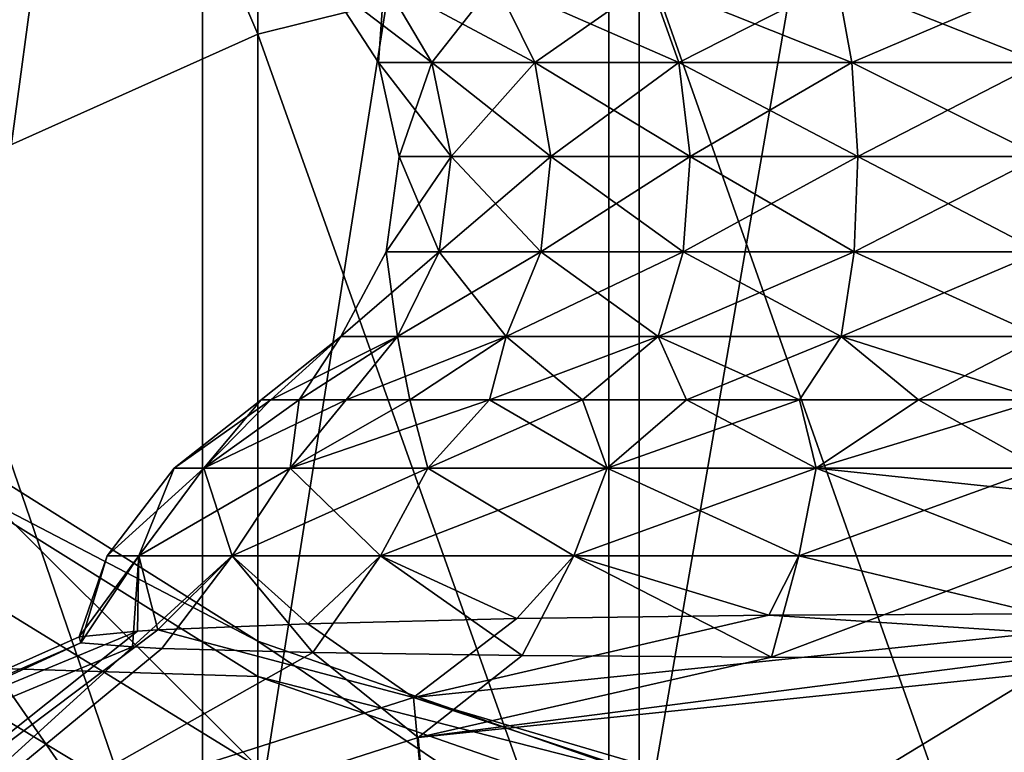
# Model space of a CAD drawing. Header units: millimetres. Extents: x -234 to 234, y -9 to 180.
# Tile 70 of 117: x -5.66 to -0.2, y 149.62 to 153.69. Entities that reach past the tile are written whole.
import ezdxf

# ---------------------------------------------------------------- set-up
doc = ezdxf.new("R2010")
doc.units = ezdxf.units.MM
doc.header["$LTSCALE"] = 106.095679
for name, color, linetype in [('28', 7, 'CONTINUOUS'), ('33', 7, 'CONTINUOUS'), ('36', 7, 'CONTINUOUS'), ('47', 7, 'CONTINUOUS'), ('49', 7, 'CONTINUOUS')]:
    doc.layers.add(name, color=color, linetype=linetype)

msp = doc.modelspace()

# ---------------------------------------------------------------- linework, layer by layer
at = {"layer": '28', "color": 7, "linetype": 'CONTINUOUS', "true_color": 0xa2afbf}
for points in [[(-3.4764, 149.9249, 5.6869), (0, 150.2841, 5.6869), (-1.5067, 150.3828, 5.116), (-3.4764, 149.9249, 5.6869)], [(-2.9037, 150.3637, 4.4823), (-3.4764, 149.9249, 5.6869), (-1.5067, 150.3828, 5.116), (-2.9037, 150.3637, 4.4823)], [(0, 150.2841, 5.6869), (0, 150.3894, 5.3306), (-1.5067, 150.3828, 5.116), (0, 150.2841, 5.6869)], [(-4.8944, 150.3002, 2.1945), (-3.4764, 149.9249, 5.6869), (-4.0616, 150.3349, 3.4844), (-4.8944, 150.3002, 2.1945)], [(-4.0616, 150.3349, 3.4844), (-3.4764, 149.9249, 5.6869), (-2.9037, 150.3637, 4.4823), (-4.0616, 150.3349, 3.4844)], [(-8.4691, 148.863, 1.9174), (-6.8059, 148.8623, 5.6869), (-5.0066, 150.2935, 1.93), (-8.4691, 148.863, 1.9174)], [(-8.4691, 148.863, 1.9174), (-5.0066, 150.2935, 1.93), (-5.3307, 150.2631, 0.7002), (-8.4691, 148.863, 1.9174)], [(-6.8059, 148.8623, 5.6869), (-3.4764, 149.9249, 5.6869), (-4.8944, 150.3002, 2.1945), (-6.8059, 148.8623, 5.6869)], [(-5.0066, 150.2935, 1.93), (-6.8059, 148.8623, 5.6869), (-4.8944, 150.3002, 2.1945), (-5.0066, 150.2935, 1.93)], [(0, 148.9022, 8.9917), (0, 150.2841, 5.6869), (-3.4764, 149.9249, 5.6869), (0, 148.9022, 8.9917)], [(-8.4778, 148.7726, -1.9218), (-8.4691, 148.863, 1.9174), (-5.3218, 150.2284, -0.8408), (-8.4778, 148.7726, -1.9218)], [(-5.0341, 150.2061, -1.9372), (-8.4778, 148.7726, -1.9218), (-5.3218, 150.2284, -0.8408), (-5.0341, 150.2061, -1.9372)], [(-5.3218, 150.2284, -0.8408), (-8.4691, 148.863, 1.9174), (-5.3307, 150.2631, 0.7002), (-5.3218, 150.2284, -0.8408)], [(-8.4778, 148.7726, -1.9218), (-5.0341, 150.2061, -1.9372), (-6.7551, 148.642, -5.6598), (-8.4778, 148.7726, -1.9218)], [(-6.7551, 148.642, -5.6598), (-5.0341, 150.2061, -1.9372), (-4.8719, 150.1984, -2.3222), (-6.7551, 148.642, -5.6598)], [(-4.0348, 150.1753, -3.5948), (-6.7551, 148.642, -5.6598), (-4.8719, 150.1984, -2.3222), (-4.0348, 150.1753, -3.5948)], [(-3.4514, 149.7032, -5.6598), (-6.7551, 148.642, -5.6598), (-4.0348, 150.1753, -3.5948), (-3.4514, 149.7032, -5.6598)], [(-2.8739, 150.1591, -4.5818), (-3.4514, 149.7032, -5.6598), (-4.0348, 150.1753, -3.5948), (-2.8739, 150.1591, -4.5818)], [(-1.4915, 150.1497, -5.2015), (-3.4514, 149.7032, -5.6598), (-2.8739, 150.1591, -4.5818), (-1.4915, 150.1497, -5.2015)], [(0, 150.1467, -5.412), (-3.4514, 149.7032, -5.6598), (-1.4915, 150.1497, -5.2015), (0, 150.1467, -5.412)], [(0, 150.1467, -5.412), (0, 150.062, -5.6598), (-3.4514, 149.7032, -5.6598), (0, 150.1467, -5.412)], [(-3.4514, 149.7032, -5.6598), (0, 150.062, -5.6598), (-3.3057, 148.0529, -9.1301), (-3.4514, 149.7032, -5.6598)], [(0, 150.062, -5.6598), (0, 148.5203, -8.961), (-3.3057, 148.0529, -9.1301), (0, 150.062, -5.6598)], [(-6.8059, 148.8623, 5.6869), (-3.3365, 148.414, 9.219), (-3.4764, 149.9249, 5.6869), (-6.8059, 148.8623, 5.6869)], [(0, 148.7775, 9.219), (0, 148.9022, 8.9917), (-3.4764, 149.9249, 5.6869), (0, 148.7775, 9.219)], [(-3.3365, 148.414, 9.219), (0, 148.7775, 9.219), (-3.4764, 149.9249, 5.6869), (-3.3365, 148.414, 9.219)], [(-6.7551, 148.642, -5.6598), (-3.4514, 149.7032, -5.6598), (-3.3057, 148.0529, -9.1301), (-6.7551, 148.642, -5.6598)]]:
    msp.add_3dface(points, dxfattribs=at)
at = {"layer": '33', "color": 7, "linetype": 'CONTINUOUS', "true_color": 0xa2afbf}
for points in [[(-3.6399, 153.896, 1.6623), (-3.9607, 153.896, 0.5695), (-3.374, 153.4488, 1.5409), (-3.6399, 153.896, 1.6623)], [(-3.9607, 153.896, 0.5695), (-3.9607, 153.896, -0.5695), (-3.6714, 153.4488, 0.5279), (-3.9607, 153.896, 0.5695)], [(-3.374, 153.4488, 1.5409), (-3.9607, 153.896, 0.5695), (-3.6714, 153.4488, 0.5279), (-3.374, 153.4488, 1.5409)], [(-3.9607, 153.896, -0.5695), (-3.6399, 153.896, -1.6623), (-3.6714, 153.4488, -0.5279), (-3.9607, 153.896, -0.5695)], [(-3.6714, 153.4488, 0.5279), (-3.9607, 153.896, -0.5695), (-3.6714, 153.4488, -0.5279), (-3.6714, 153.4488, 0.5279)], [(-3.6714, 153.4488, -0.5279), (-3.6399, 153.896, -1.6623), (-3.374, 153.4488, -1.5409), (-3.6714, 153.4488, -0.5279)], [(-3.0241, 153.896, 2.6204), (-3.6399, 153.896, 1.6623), (-2.8032, 153.4488, 2.429), (-3.0241, 153.896, 2.6204)], [(-2.8032, 153.4488, 2.429), (-3.6399, 153.896, 1.6623), (-3.374, 153.4488, 1.5409), (-2.8032, 153.4488, 2.429)], [(-3.6399, 153.896, -1.6623), (-3.0241, 153.896, -2.6204), (-3.374, 153.4488, -1.5409), (-3.6399, 153.896, -1.6623)], [(-3.374, 153.4488, -1.5409), (-3.0241, 153.896, -2.6204), (-2.8032, 153.4488, -2.429), (-3.374, 153.4488, -1.5409)], [(-2.1634, 153.896, 3.3662), (-3.0241, 153.896, 2.6204), (-2.0053, 153.4488, 3.1204), (-2.1634, 153.896, 3.3662)], [(-2.0053, 153.4488, 3.1204), (-3.0241, 153.896, 2.6204), (-2.8032, 153.4488, 2.429), (-2.0053, 153.4488, 3.1204)], [(-3.0241, 153.896, -2.6204), (-2.1634, 153.896, -3.3662), (-2.8032, 153.4488, -2.429), (-3.0241, 153.896, -2.6204)], [(-2.8032, 153.4488, -2.429), (-2.1634, 153.896, -3.3662), (-2.0053, 153.4488, -3.1204), (-2.8032, 153.4488, -2.429)], [(-1.1273, 153.896, 3.8394), (-2.1634, 153.896, 3.3662), (-1.045, 153.4488, 3.5589), (-1.1273, 153.896, 3.8394)], [(-1.045, 153.4488, 3.5589), (-2.1634, 153.896, 3.3662), (-2.0053, 153.4488, 3.1204), (-1.045, 153.4488, 3.5589)], [(-2.1634, 153.896, -3.3662), (-1.1273, 153.896, -3.8394), (-2.0053, 153.4488, -3.1204), (-2.1634, 153.896, -3.3662)], [(-2.0053, 153.4488, -3.1204), (-1.1273, 153.896, -3.8394), (-1.045, 153.4488, -3.5589), (-2.0053, 153.4488, -3.1204)], [(0, 153.896, 4.0015), (-1.1273, 153.896, 3.8394), (0, 153.4488, 3.7092), (0, 153.896, 4.0015)], [(0, 153.4488, 3.7092), (-1.1273, 153.896, 3.8394), (-1.045, 153.4488, 3.5589), (0, 153.4488, 3.7092)], [(-1.1273, 153.896, -3.8394), (0, 153.896, -4.0015), (-1.045, 153.4488, -3.5589), (-1.1273, 153.896, -3.8394)], [(-1.045, 153.4488, -3.5589), (0, 153.896, -4.0015), (0, 153.4488, -3.7092), (-1.045, 153.4488, -3.5589)], [(-3.374, 153.4488, 1.5409), (-3.6714, 153.4488, 0.5279), (-3.2676, 152.9275, 1.4923), (-3.374, 153.4488, 1.5409)], [(-3.6714, 153.4488, 0.5279), (-3.6714, 153.4488, -0.5279), (-3.5556, 152.9275, 0.5112), (-3.6714, 153.4488, 0.5279)], [(-3.2676, 152.9275, 1.4923), (-3.6714, 153.4488, 0.5279), (-3.5556, 152.9275, 0.5112), (-3.2676, 152.9275, 1.4923)], [(-3.6714, 153.4488, -0.5279), (-3.374, 153.4488, -1.5409), (-3.5556, 152.9275, -0.5112), (-3.6714, 153.4488, -0.5279)], [(-3.5556, 152.9275, 0.5112), (-3.6714, 153.4488, -0.5279), (-3.5556, 152.9275, -0.5112), (-3.5556, 152.9275, 0.5112)], [(-3.5556, 152.9275, -0.5112), (-3.374, 153.4488, -1.5409), (-3.2676, 152.9275, -1.4923), (-3.5556, 152.9275, -0.5112)], [(-2.8032, 153.4488, 2.429), (-3.374, 153.4488, 1.5409), (-2.7148, 152.9275, 2.3524), (-2.8032, 153.4488, 2.429)], [(-2.7148, 152.9275, 2.3524), (-3.374, 153.4488, 1.5409), (-3.2676, 152.9275, 1.4923), (-2.7148, 152.9275, 2.3524)], [(-3.374, 153.4488, -1.5409), (-2.8032, 153.4488, -2.429), (-3.2676, 152.9275, -1.4923), (-3.374, 153.4488, -1.5409)], [(-3.2676, 152.9275, -1.4923), (-2.8032, 153.4488, -2.429), (-2.7148, 152.9275, -2.3524), (-3.2676, 152.9275, -1.4923)], [(-2.0053, 153.4488, 3.1204), (-2.8032, 153.4488, 2.429), (-1.9421, 152.9275, 3.022), (-2.0053, 153.4488, 3.1204)], [(-1.9421, 152.9275, 3.022), (-2.8032, 153.4488, 2.429), (-2.7148, 152.9275, 2.3524), (-1.9421, 152.9275, 3.022)], [(-2.8032, 153.4488, -2.429), (-2.0053, 153.4488, -3.1204), (-2.7148, 152.9275, -2.3524), (-2.8032, 153.4488, -2.429)], [(-2.7148, 152.9275, -2.3524), (-2.0053, 153.4488, -3.1204), (-1.9421, 152.9275, -3.022), (-2.7148, 152.9275, -2.3524)], [(-1.045, 153.4488, 3.5589), (-2.0053, 153.4488, 3.1204), (-1.012, 152.9275, 3.4467), (-1.045, 153.4488, 3.5589)], [(-1.012, 152.9275, 3.4467), (-2.0053, 153.4488, 3.1204), (-1.9421, 152.9275, 3.022), (-1.012, 152.9275, 3.4467)], [(-2.0053, 153.4488, -3.1204), (-1.045, 153.4488, -3.5589), (-1.9421, 152.9275, -3.022), (-2.0053, 153.4488, -3.1204)], [(-1.9421, 152.9275, -3.022), (-1.045, 153.4488, -3.5589), (-1.012, 152.9275, -3.4467), (-1.9421, 152.9275, -3.022)], [(0, 153.4488, 3.7092), (-1.045, 153.4488, 3.5589), (0, 152.9275, 3.5922), (0, 153.4488, 3.7092)], [(0, 152.9275, 3.5922), (-1.045, 153.4488, 3.5589), (-1.012, 152.9275, 3.4467), (0, 152.9275, 3.5922)], [(-1.045, 153.4488, -3.5589), (0, 153.4488, -3.7092), (-1.012, 152.9275, -3.4467), (-1.045, 153.4488, -3.5589)], [(-1.012, 152.9275, -3.4467), (0, 153.4488, -3.7092), (0, 152.9275, -3.5922), (-1.012, 152.9275, -3.4467)], [(-3.5556, 152.9275, 0.5112), (-3.5556, 152.9275, -0.5112), (-3.628, 152.3983, 0.5216), (-3.5556, 152.9275, 0.5112)], [(-3.3341, 152.3983, 1.5226), (-3.5556, 152.9275, 0.5112), (-3.628, 152.3983, 0.5216), (-3.3341, 152.3983, 1.5226)], [(-3.5556, 152.9275, -0.5112), (-3.2676, 152.9275, -1.4923), (-3.628, 152.3983, -0.5216), (-3.5556, 152.9275, -0.5112)], [(-3.628, 152.3983, 0.5216), (-3.5556, 152.9275, -0.5112), (-3.628, 152.3983, -0.5216), (-3.628, 152.3983, 0.5216)], [(-3.628, 152.3983, -0.5216), (-3.2676, 152.9275, -1.4923), (-3.3341, 152.3983, -1.5226), (-3.628, 152.3983, -0.5216)], [(-3.2676, 152.9275, 1.4923), (-3.5556, 152.9275, 0.5112), (-3.3341, 152.3983, 1.5226), (-3.2676, 152.9275, 1.4923)], [(-2.7701, 152.3983, 2.4003), (-3.2676, 152.9275, 1.4923), (-3.3341, 152.3983, 1.5226), (-2.7701, 152.3983, 2.4003)], [(-3.2676, 152.9275, -1.4923), (-2.7148, 152.9275, -2.3524), (-3.3341, 152.3983, -1.5226), (-3.2676, 152.9275, -1.4923)], [(-3.3341, 152.3983, -1.5226), (-2.7148, 152.9275, -2.3524), (-2.7701, 152.3983, -2.4003), (-3.3341, 152.3983, -1.5226)], [(-2.7148, 152.9275, 2.3524), (-3.2676, 152.9275, 1.4923), (-2.7701, 152.3983, 2.4003), (-2.7148, 152.9275, 2.3524)], [(-1.9816, 152.3983, 3.0835), (-2.7148, 152.9275, 2.3524), (-2.7701, 152.3983, 2.4003), (-1.9816, 152.3983, 3.0835)], [(-2.7148, 152.9275, -2.3524), (-1.9421, 152.9275, -3.022), (-2.7701, 152.3983, -2.4003), (-2.7148, 152.9275, -2.3524)], [(-2.7701, 152.3983, -2.4003), (-1.9421, 152.9275, -3.022), (-1.9816, 152.3983, -3.0835), (-2.7701, 152.3983, -2.4003)], [(-1.9421, 152.9275, 3.022), (-2.7148, 152.9275, 2.3524), (-1.9816, 152.3983, 3.0835), (-1.9421, 152.9275, 3.022)], [(-1.0326, 152.3983, 3.5169), (-1.9421, 152.9275, 3.022), (-1.9816, 152.3983, 3.0835), (-1.0326, 152.3983, 3.5169)], [(-1.9421, 152.9275, -3.022), (-1.012, 152.9275, -3.4467), (-1.9816, 152.3983, -3.0835), (-1.9421, 152.9275, -3.022)], [(-1.9816, 152.3983, -3.0835), (-1.012, 152.9275, -3.4467), (-1.0326, 152.3983, -3.5169), (-1.9816, 152.3983, -3.0835)], [(-1.012, 152.9275, 3.4467), (-1.9421, 152.9275, 3.022), (-1.0326, 152.3983, 3.5169), (-1.012, 152.9275, 3.4467)], [(0, 152.3983, 3.6653), (-1.012, 152.9275, 3.4467), (-1.0326, 152.3983, 3.5169), (0, 152.3983, 3.6653)], [(-1.012, 152.9275, -3.4467), (0, 152.9275, -3.5922), (-1.0326, 152.3983, -3.5169), (-1.012, 152.9275, -3.4467)], [(-1.0326, 152.3983, -3.5169), (0, 152.9275, -3.5922), (0, 152.3983, -3.6653), (-1.0326, 152.3983, -3.5169)], [(0, 152.9275, 3.5922), (-1.012, 152.9275, 3.4467), (0, 152.3983, 3.6653), (0, 152.9275, 3.5922)], [(-3.628, 152.3983, 0.5216), (-3.628, 152.3983, -0.5216), (-3.8794, 151.9282, 0.5578), (-3.628, 152.3983, 0.5216)], [(-3.5651, 151.9282, 1.6281), (-3.628, 152.3983, 0.5216), (-3.8794, 151.9282, 0.5578), (-3.5651, 151.9282, 1.6281)], [(-3.628, 152.3983, -0.5216), (-3.3341, 152.3983, -1.5226), (-3.8794, 151.9282, -0.5578), (-3.628, 152.3983, -0.5216)], [(-3.8794, 151.9282, 0.5578), (-3.628, 152.3983, -0.5216), (-3.8794, 151.9282, -0.5578), (-3.8794, 151.9282, 0.5578)], [(-3.8794, 151.9282, -0.5578), (-3.3341, 152.3983, -1.5226), (-3.5651, 151.9282, -1.6281), (-3.8794, 151.9282, -0.5578)], [(-3.3341, 152.3983, 1.5226), (-3.628, 152.3983, 0.5216), (-3.5651, 151.9282, 1.6281), (-3.3341, 152.3983, 1.5226)], [(-2.962, 151.9282, 2.5666), (-3.3341, 152.3983, 1.5226), (-3.5651, 151.9282, 1.6281), (-2.962, 151.9282, 2.5666)], [(-3.3341, 152.3983, -1.5226), (-2.7701, 152.3983, -2.4003), (-3.5651, 151.9282, -1.6281), (-3.3341, 152.3983, -1.5226)], [(-3.5651, 151.9282, -1.6281), (-2.7701, 152.3983, -2.4003), (-2.962, 151.9282, -2.5666), (-3.5651, 151.9282, -1.6281)], [(-2.7701, 152.3983, 2.4003), (-3.3341, 152.3983, 1.5226), (-2.962, 151.9282, 2.5666), (-2.7701, 152.3983, 2.4003)], [(-2.1189, 151.9282, 3.2971), (-2.7701, 152.3983, 2.4003), (-2.962, 151.9282, 2.5666), (-2.1189, 151.9282, 3.2971)], [(-2.7701, 152.3983, -2.4003), (-1.9816, 152.3983, -3.0835), (-2.962, 151.9282, -2.5666), (-2.7701, 152.3983, -2.4003)], [(-2.962, 151.9282, -2.5666), (-1.9816, 152.3983, -3.0835), (-2.1189, 151.9282, -3.2971), (-2.962, 151.9282, -2.5666)], [(-1.9816, 152.3983, 3.0835), (-2.7701, 152.3983, 2.4003), (-2.1189, 151.9282, 3.2971), (-1.9816, 152.3983, 3.0835)], [(-1.1042, 151.9282, 3.7605), (-1.9816, 152.3983, 3.0835), (-2.1189, 151.9282, 3.2971), (-1.1042, 151.9282, 3.7605)], [(-1.9816, 152.3983, -3.0835), (-1.0326, 152.3983, -3.5169), (-2.1189, 151.9282, -3.2971), (-1.9816, 152.3983, -3.0835)], [(-2.1189, 151.9282, -3.2971), (-1.0326, 152.3983, -3.5169), (-1.1042, 151.9282, -3.7605), (-2.1189, 151.9282, -3.2971)], [(-1.0326, 152.3983, 3.5169), (-1.9816, 152.3983, 3.0835), (-1.1042, 151.9282, 3.7605), (-1.0326, 152.3983, 3.5169)], [(0, 151.9282, 3.9193), (-1.0326, 152.3983, 3.5169), (-1.1042, 151.9282, 3.7605), (0, 151.9282, 3.9193)], [(-1.0326, 152.3983, -3.5169), (0, 152.3983, -3.6653), (-1.1042, 151.9282, -3.7605), (-1.0326, 152.3983, -3.5169)], [(-1.1042, 151.9282, -3.7605), (0, 152.3983, -3.6653), (0, 151.9282, -3.9193), (-1.1042, 151.9282, -3.7605)], [(0, 152.3983, 3.6653), (-1.0326, 152.3983, 3.5169), (0, 151.9282, 3.9193), (0, 152.3983, 3.6653)], [(-3.8794, 151.9282, 0.5578), (-3.8794, 151.9282, -0.5578), (-4.3214, 151.5773), (-3.8794, 151.9282, 0.5578)], [(-4.2682, 151.5773, 0.676), (-3.8794, 151.9282, 0.5578), (-4.3214, 151.5773), (-4.2682, 151.5773, 0.676)], [(-4.3214, 151.5773), (-3.8794, 151.9282, -0.5578), (-4.2682, 151.5773, -0.676), (-4.3214, 151.5773)], [(-4.1099, 151.5773, 1.3354), (-3.8794, 151.9282, 0.5578), (-4.2682, 151.5773, 0.676), (-4.1099, 151.5773, 1.3354)], [(-3.8794, 151.9282, -0.5578), (-3.5651, 151.9282, -1.6281), (-4.2682, 151.5773, -0.676), (-3.8794, 151.9282, -0.5578)], [(-4.2682, 151.5773, -0.676), (-3.5651, 151.9282, -1.6281), (-4.1099, 151.5773, -1.3354), (-4.2682, 151.5773, -0.676)], [(-3.5651, 151.9282, 1.6281), (-3.8794, 151.9282, 0.5578), (-4.1099, 151.5773, 1.3354), (-3.5651, 151.9282, 1.6281)], [(-3.8504, 151.5773, 1.9619), (-3.5651, 151.9282, 1.6281), (-4.1099, 151.5773, 1.3354), (-3.8504, 151.5773, 1.9619)], [(-4.1099, 151.5773, -1.3354), (-3.5651, 151.9282, -1.6281), (-3.8504, 151.5773, -1.9619), (-4.1099, 151.5773, -1.3354)], [(-3.4961, 151.5773, 2.5401), (-3.5651, 151.9282, 1.6281), (-3.8504, 151.5773, 1.9619), (-3.4961, 151.5773, 2.5401)], [(-3.5651, 151.9282, -1.6281), (-2.962, 151.9282, -2.5666), (-3.8504, 151.5773, -1.9619), (-3.5651, 151.9282, -1.6281)], [(-3.8504, 151.5773, -1.9619), (-2.962, 151.9282, -2.5666), (-3.4961, 151.5773, -2.5401), (-3.8504, 151.5773, -1.9619)], [(-2.962, 151.9282, 2.5666), (-3.5651, 151.9282, 1.6281), (-3.4961, 151.5773, 2.5401), (-2.962, 151.9282, 2.5666)], [(-3.0557, 151.5773, 3.0557), (-2.962, 151.9282, 2.5666), (-3.4961, 151.5773, 2.5401), (-3.0557, 151.5773, 3.0557)], [(-3.4961, 151.5773, -2.5401), (-2.962, 151.9282, -2.5666), (-3.0557, 151.5773, -3.0557), (-3.4961, 151.5773, -2.5401)], [(-2.5401, 151.5773, 3.4961), (-2.962, 151.9282, 2.5666), (-3.0557, 151.5773, 3.0557), (-2.5401, 151.5773, 3.4961)], [(-2.962, 151.9282, -2.5666), (-2.1189, 151.9282, -3.2971), (-3.0557, 151.5773, -3.0557), (-2.962, 151.9282, -2.5666)], [(-3.0557, 151.5773, -3.0557), (-2.1189, 151.9282, -3.2971), (-2.5401, 151.5773, -3.4961), (-3.0557, 151.5773, -3.0557)], [(-2.1189, 151.9282, 3.2971), (-2.962, 151.9282, 2.5666), (-2.5401, 151.5773, 3.4961), (-2.1189, 151.9282, 3.2971)], [(-1.9619, 151.5773, 3.8504), (-2.1189, 151.9282, 3.2971), (-2.5401, 151.5773, 3.4961), (-1.9619, 151.5773, 3.8504)], [(-2.5401, 151.5773, -3.4961), (-2.1189, 151.9282, -3.2971), (-1.9619, 151.5773, -3.8504), (-2.5401, 151.5773, -3.4961)], [(-1.1042, 151.9282, 3.7605), (-2.1189, 151.9282, 3.2971), (-1.3354, 151.5773, 4.1099), (-1.1042, 151.9282, 3.7605)], [(-1.3354, 151.5773, 4.1099), (-2.1189, 151.9282, 3.2971), (-1.9619, 151.5773, 3.8504), (-1.3354, 151.5773, 4.1099)], [(-2.1189, 151.9282, -3.2971), (-1.1042, 151.9282, -3.7605), (-1.9619, 151.5773, -3.8504), (-2.1189, 151.9282, -3.2971)], [(-1.9619, 151.5773, -3.8504), (-1.1042, 151.9282, -3.7605), (-1.3354, 151.5773, -4.1099), (-1.9619, 151.5773, -3.8504)], [(-0.676, 151.5773, 4.2682), (-1.1042, 151.9282, 3.7605), (-1.3354, 151.5773, 4.1099), (-0.676, 151.5773, 4.2682)], [(-1.3354, 151.5773, -4.1099), (-1.1042, 151.9282, -3.7605), (-0.676, 151.5773, -4.2682), (-1.3354, 151.5773, -4.1099)], [(0, 151.9282, 3.9193), (-1.1042, 151.9282, 3.7605), (0, 151.5773, 4.3214), (0, 151.9282, 3.9193)], [(0, 151.5773, 4.3214), (-1.1042, 151.9282, 3.7605), (-0.676, 151.5773, 4.2682), (0, 151.5773, 4.3214)], [(-1.1042, 151.9282, -3.7605), (0, 151.9282, -3.9193), (-0.676, 151.5773, -4.2682), (-1.1042, 151.9282, -3.7605)], [(-0.676, 151.5773, -4.2682), (0, 151.9282, -3.9193), (0, 151.5773, -4.3214), (-0.676, 151.5773, -4.2682)]]:
    msp.add_3dface(points, dxfattribs=at)
at = {"layer": '36', "color": 7, "linetype": 'CONTINUOUS', "true_color": 0xa2afbf}
for points in [[(-4.3214, 151.5773), (-4.2682, 151.5773, -0.676), (-4.8034, 151.1989), (-4.3214, 151.5773)], [(-4.6397, 151.1989, 1.2432), (-4.3214, 151.5773), (-4.8034, 151.1989), (-4.6397, 151.1989, 1.2432)], [(-4.8034, 151.1989), (-4.2682, 151.5773, -0.676), (-4.6397, 151.1989, -1.2432), (-4.8034, 151.1989)], [(-4.1099, 151.5773, 1.3354), (-4.2682, 151.5773, 0.676), (-4.6397, 151.1989, 1.2432), (-4.1099, 151.5773, 1.3354)], [(-4.1598, 151.1989, 2.4017), (-4.1099, 151.5773, 1.3354), (-4.6397, 151.1989, 1.2432), (-4.1598, 151.1989, 2.4017)], [(-4.2682, 151.5773, 0.676), (-4.3214, 151.5773), (-4.6397, 151.1989, 1.2432), (-4.2682, 151.5773, 0.676)], [(-4.2682, 151.5773, -0.676), (-4.1099, 151.5773, -1.3354), (-4.6397, 151.1989, -1.2432), (-4.2682, 151.5773, -0.676)], [(-4.1099, 151.5773, -1.3354), (-3.8504, 151.5773, -1.9619), (-4.6397, 151.1989, -1.2432), (-4.1099, 151.5773, -1.3354)], [(-4.6397, 151.1989, -1.2432), (-3.8504, 151.5773, -1.9619), (-4.1598, 151.1989, -2.4017), (-4.6397, 151.1989, -1.2432)], [(-3.4961, 151.5773, 2.5401), (-3.8504, 151.5773, 1.9619), (-4.1598, 151.1989, 2.4017), (-3.4961, 151.5773, 2.5401)], [(-3.3965, 151.1989, 3.3965), (-3.4961, 151.5773, 2.5401), (-4.1598, 151.1989, 2.4017), (-3.3965, 151.1989, 3.3965)], [(-3.8504, 151.5773, 1.9619), (-4.1099, 151.5773, 1.3354), (-4.1598, 151.1989, 2.4017), (-3.8504, 151.5773, 1.9619)], [(-3.8504, 151.5773, -1.9619), (-3.4961, 151.5773, -2.5401), (-4.1598, 151.1989, -2.4017), (-3.8504, 151.5773, -1.9619)], [(-3.4961, 151.5773, -2.5401), (-3.0557, 151.5773, -3.0557), (-4.1598, 151.1989, -2.4017), (-3.4961, 151.5773, -2.5401)], [(-4.1598, 151.1989, -2.4017), (-3.0557, 151.5773, -3.0557), (-3.3965, 151.1989, -3.3965), (-4.1598, 151.1989, -2.4017)], [(-3.0557, 151.5773, 3.0557), (-3.4961, 151.5773, 2.5401), (-3.3965, 151.1989, 3.3965), (-3.0557, 151.5773, 3.0557)], [(-2.4017, 151.1989, 4.1598), (-3.0557, 151.5773, 3.0557), (-3.3965, 151.1989, 3.3965), (-2.4017, 151.1989, 4.1598)], [(-3.0557, 151.5773, -3.0557), (-2.5401, 151.5773, -3.4961), (-3.3965, 151.1989, -3.3965), (-3.0557, 151.5773, -3.0557)], [(-3.3965, 151.1989, -3.3965), (-2.5401, 151.5773, -3.4961), (-2.4017, 151.1989, -4.1598), (-3.3965, 151.1989, -3.3965)], [(-2.5401, 151.5773, 3.4961), (-3.0557, 151.5773, 3.0557), (-2.4017, 151.1989, 4.1598), (-2.5401, 151.5773, 3.4961)], [(-1.9619, 151.5773, 3.8504), (-2.5401, 151.5773, 3.4961), (-2.4017, 151.1989, 4.1598), (-1.9619, 151.5773, 3.8504)], [(-2.5401, 151.5773, -3.4961), (-1.9619, 151.5773, -3.8504), (-2.4017, 151.1989, -4.1598), (-2.5401, 151.5773, -3.4961)], [(-1.2432, 151.1989, 4.6397), (-1.9619, 151.5773, 3.8504), (-2.4017, 151.1989, 4.1598), (-1.2432, 151.1989, 4.6397)], [(-1.9619, 151.5773, -3.8504), (-1.3354, 151.5773, -4.1099), (-2.4017, 151.1989, -4.1598), (-1.9619, 151.5773, -3.8504)], [(-2.4017, 151.1989, -4.1598), (-1.3354, 151.5773, -4.1099), (-1.2432, 151.1989, -4.6397), (-2.4017, 151.1989, -4.1598)], [(-1.3354, 151.5773, 4.1099), (-1.9619, 151.5773, 3.8504), (-1.2432, 151.1989, 4.6397), (-1.3354, 151.5773, 4.1099)], [(-0.676, 151.5773, 4.2682), (-1.3354, 151.5773, 4.1099), (-1.2432, 151.1989, 4.6397), (-0.676, 151.5773, 4.2682)], [(-1.3354, 151.5773, -4.1099), (-0.676, 151.5773, -4.2682), (-1.2432, 151.1989, -4.6397), (-1.3354, 151.5773, -4.1099)], [(0, 151.1989, 4.8034), (-0.676, 151.5773, 4.2682), (-1.2432, 151.1989, 4.6397), (0, 151.1989, 4.8034)], [(-0.676, 151.5773, -4.2682), (0, 151.5773, -4.3214), (-1.2432, 151.1989, -4.6397), (-0.676, 151.5773, -4.2682)], [(-1.2432, 151.1989, -4.6397), (0, 151.5773, -4.3214), (0, 151.1989, -4.8034), (-1.2432, 151.1989, -4.6397)], [(0, 151.5773, 4.3214), (-0.676, 151.5773, 4.2682), (0, 151.1989, 4.8034), (0, 151.5773, 4.3214)], [(-4.9988, 150.7111, -1.3394), (-5.1751, 150.7111), (-4.6397, 151.1989, -1.2432), (-4.9988, 150.7111, -1.3394)], [(-5.1751, 150.7111), (-4.9988, 150.7111, 1.3394), (-4.8034, 151.1989), (-5.1751, 150.7111)], [(-5.1751, 150.7111), (-4.8034, 151.1989), (-4.6397, 151.1989, -1.2432), (-5.1751, 150.7111)], [(-4.4818, 150.7111, -2.5876), (-4.9988, 150.7111, -1.3394), (-4.1598, 151.1989, -2.4017), (-4.4818, 150.7111, -2.5876)], [(-4.9988, 150.7111, -1.3394), (-4.6397, 151.1989, -1.2432), (-4.1598, 151.1989, -2.4017), (-4.9988, 150.7111, -1.3394)], [(-4.9988, 150.7111, 1.3394), (-4.4818, 150.7111, 2.5876), (-4.6397, 151.1989, 1.2432), (-4.9988, 150.7111, 1.3394)], [(-4.9988, 150.7111, 1.3394), (-4.6397, 151.1989, 1.2432), (-4.8034, 151.1989), (-4.9988, 150.7111, 1.3394)], [(-4.4818, 150.7111, 2.5876), (-4.1598, 151.1989, 2.4017), (-4.6397, 151.1989, 1.2432), (-4.4818, 150.7111, 2.5876)], [(-3.6594, 150.7111, -3.6594), (-4.4818, 150.7111, -2.5876), (-3.3965, 151.1989, -3.3965), (-3.6594, 150.7111, -3.6594)], [(-4.4818, 150.7111, -2.5876), (-4.1598, 151.1989, -2.4017), (-3.3965, 151.1989, -3.3965), (-4.4818, 150.7111, -2.5876)], [(-4.4818, 150.7111, 2.5876), (-3.6594, 150.7111, 3.6594), (-4.1598, 151.1989, 2.4017), (-4.4818, 150.7111, 2.5876)], [(-3.6594, 150.7111, 3.6594), (-3.3965, 151.1989, 3.3965), (-4.1598, 151.1989, 2.4017), (-3.6594, 150.7111, 3.6594)], [(-2.5876, 150.7111, -4.4818), (-3.6594, 150.7111, -3.6594), (-2.4017, 151.1989, -4.1598), (-2.5876, 150.7111, -4.4818)], [(-3.6594, 150.7111, -3.6594), (-3.3965, 151.1989, -3.3965), (-2.4017, 151.1989, -4.1598), (-3.6594, 150.7111, -3.6594)], [(-3.6594, 150.7111, 3.6594), (-2.5876, 150.7111, 4.4818), (-3.3965, 151.1989, 3.3965), (-3.6594, 150.7111, 3.6594)], [(-2.5876, 150.7111, 4.4818), (-2.4017, 151.1989, 4.1598), (-3.3965, 151.1989, 3.3965), (-2.5876, 150.7111, 4.4818)], [(-1.3394, 150.7111, -4.9988), (-2.5876, 150.7111, -4.4818), (-1.2432, 151.1989, -4.6397), (-1.3394, 150.7111, -4.9988)], [(-2.5876, 150.7111, -4.4818), (-2.4017, 151.1989, -4.1598), (-1.2432, 151.1989, -4.6397), (-2.5876, 150.7111, -4.4818)], [(-2.5876, 150.7111, 4.4818), (-1.3394, 150.7111, 4.9988), (-2.4017, 151.1989, 4.1598), (-2.5876, 150.7111, 4.4818)], [(-1.3394, 150.7111, 4.9988), (-1.2432, 151.1989, 4.6397), (-2.4017, 151.1989, 4.1598), (-1.3394, 150.7111, 4.9988)], [(0, 150.7111, -5.1751), (-1.3394, 150.7111, -4.9988), (0, 151.1989, -4.8034), (0, 150.7111, -5.1751)], [(-1.3394, 150.7111, -4.9988), (-1.2432, 151.1989, -4.6397), (0, 151.1989, -4.8034), (-1.3394, 150.7111, -4.9988)], [(-1.3394, 150.7111, 4.9988), (0, 150.7111, 5.1751), (-1.2432, 151.1989, 4.6397), (-1.3394, 150.7111, 4.9988)], [(-1.2432, 151.1989, 4.6397), (0, 150.7111, 5.1751), (0, 151.0668, 4.9243), (-1.2432, 151.1989, 4.6397)], [(0, 151.1989, 4.8034), (-1.2432, 151.1989, 4.6397), (0, 151.0668, 4.9243), (0, 151.1989, 4.8034)], [(-5.3307, 150.2631, 0.7002), (-5.0066, 150.2935, 1.93), (-4.9988, 150.7111, 1.3394), (-5.3307, 150.2631, 0.7002)], [(-5.3218, 150.2284, -0.8408), (-5.3307, 150.2631, 0.7002), (-5.1751, 150.7111), (-5.3218, 150.2284, -0.8408)], [(-5.1751, 150.7111), (-5.3307, 150.2631, 0.7002), (-4.9988, 150.7111, 1.3394), (-5.1751, 150.7111)], [(-5.0341, 150.2061, -1.9372), (-5.3218, 150.2284, -0.8408), (-4.9988, 150.7111, -1.3394), (-5.0341, 150.2061, -1.9372)], [(-4.9988, 150.7111, -1.3394), (-5.3218, 150.2284, -0.8408), (-5.1751, 150.7111), (-4.9988, 150.7111, -1.3394)], [(-4.8719, 150.1984, -2.3222), (-5.0341, 150.2061, -1.9372), (-4.4818, 150.7111, -2.5876), (-4.8719, 150.1984, -2.3222)], [(-4.4818, 150.7111, -2.5876), (-5.0341, 150.2061, -1.9372), (-4.9988, 150.7111, -1.3394), (-4.4818, 150.7111, -2.5876)], [(-5.0066, 150.2935, 1.93), (-4.8944, 150.3002, 2.1945), (-4.9988, 150.7111, 1.3394), (-5.0066, 150.2935, 1.93)], [(-4.9988, 150.7111, 1.3394), (-4.8944, 150.3002, 2.1945), (-4.4818, 150.7111, 2.5876), (-4.9988, 150.7111, 1.3394)], [(-4.8944, 150.3002, 2.1945), (-4.0616, 150.3349, 3.4844), (-4.4818, 150.7111, 2.5876), (-4.8944, 150.3002, 2.1945)], [(-4.0348, 150.1753, -3.5948), (-4.8719, 150.1984, -2.3222), (-4.4818, 150.7111, -2.5876), (-4.0348, 150.1753, -3.5948)], [(-4.4818, 150.7111, 2.5876), (-4.0616, 150.3349, 3.4844), (-3.6594, 150.7111, 3.6594), (-4.4818, 150.7111, 2.5876)], [(-3.6594, 150.7111, -3.6594), (-4.0348, 150.1753, -3.5948), (-4.4818, 150.7111, -2.5876), (-3.6594, 150.7111, -3.6594)], [(-4.0616, 150.3349, 3.4844), (-2.9037, 150.3637, 4.4823), (-3.6594, 150.7111, 3.6594), (-4.0616, 150.3349, 3.4844)], [(-2.8739, 150.1591, -4.5818), (-4.0348, 150.1753, -3.5948), (-3.6594, 150.7111, -3.6594), (-2.8739, 150.1591, -4.5818)], [(-3.6594, 150.7111, 3.6594), (-2.9037, 150.3637, 4.4823), (-2.5876, 150.7111, 4.4818), (-3.6594, 150.7111, 3.6594)], [(-2.5876, 150.7111, -4.4818), (-2.8739, 150.1591, -4.5818), (-3.6594, 150.7111, -3.6594), (-2.5876, 150.7111, -4.4818)], [(-2.9037, 150.3637, 4.4823), (-1.5067, 150.3828, 5.116), (-2.5876, 150.7111, 4.4818), (-2.9037, 150.3637, 4.4823)], [(-1.4915, 150.1497, -5.2015), (-2.8739, 150.1591, -4.5818), (-2.5876, 150.7111, -4.4818), (-1.4915, 150.1497, -5.2015)], [(-2.5876, 150.7111, 4.4818), (-1.5067, 150.3828, 5.116), (-1.3394, 150.7111, 4.9988), (-2.5876, 150.7111, 4.4818)], [(-1.3394, 150.7111, -4.9988), (-1.4915, 150.1497, -5.2015), (-2.5876, 150.7111, -4.4818), (-1.3394, 150.7111, -4.9988)], [(-1.5067, 150.3828, 5.116), (0, 150.3894, 5.3306), (-1.3394, 150.7111, 4.9988), (-1.5067, 150.3828, 5.116)], [(0, 150.1467, -5.412), (-1.4915, 150.1497, -5.2015), (0, 150.7111, -5.1751), (0, 150.1467, -5.412)], [(0, 150.7111, -5.1751), (-1.4915, 150.1497, -5.2015), (-1.3394, 150.7111, -4.9988), (0, 150.7111, -5.1751)], [(-1.3394, 150.7111, 4.9988), (0, 150.3894, 5.3306), (0, 150.7111, 5.1751), (-1.3394, 150.7111, 4.9988)]]:
    msp.add_3dface(points, dxfattribs=at)
at = {"layer": '47', "color": 7, "linetype": 'CONTINUOUS', "true_color": 0xa2afbf}
for points in [[(0, 148.2827, 68.1966), (-2.3932, 148.0336, 68.3463), (0, 161.857, 90.788), (0, 148.2827, 68.1966)], [(0, 161.857, 90.788), (-2.3932, 148.0336, 68.3463), (-2.3932, 161.6079, 90.9376), (0, 161.857, 90.788)], [(-2.3932, 148.0336, 68.3463), (-4.6472, 147.3009, 68.7866), (-2.3932, 161.6079, 90.9376), (-2.3932, 148.0336, 68.3463)], [(-2.3932, 161.6079, 90.9376), (-4.6472, 147.3009, 68.7866), (-4.6472, 160.8751, 91.3779), (-2.3932, 161.6079, 90.9376)], [(-4.6472, 147.3009, 68.7866), (-6.6312, 146.127, 69.4919), (-4.6472, 160.8751, 91.3779), (-4.6472, 147.3009, 68.7866)], [(-4.6472, 160.8751, 91.3779), (-6.6312, 146.127, 69.4919), (-6.6312, 159.7013, 92.0832), (-4.6472, 160.8751, 91.3779)]]:
    msp.add_3dface(points, dxfattribs=at)
at = {"layer": '49', "color": 7, "linetype": 'CONTINUOUS', "true_color": 0xa2afbf}
for points in [[(-4.3388, 158.9938, 146.9349), (-6.2349, 158.0197, 146.2491), (-4.3388, 153.6059, 153.3851), (-4.3388, 158.9938, 146.9349)], [(-2.2252, 154.1325, 153.9044), (-4.3388, 158.9938, 146.9349), (-4.3388, 153.6059, 153.3851), (-2.2252, 154.1325, 153.9044)], [(-4.3388, 153.6059, 153.3851), (-6.2349, 158.0197, 146.2491), (-6.2349, 152.7576, 152.5486), (-4.3388, 153.6059, 153.3851)], [(0, 154.311, 154.0805), (-2.2252, 154.1325, 153.9044), (0, 147.8134, 159.6648), (0, 154.311, 154.0805)], [(-2.2252, 154.1325, 153.9044), (-4.3388, 153.6059, 153.3851), (-2.2252, 147.6662, 159.4618), (-2.2252, 154.1325, 153.9044)], [(0, 147.8134, 159.6648), (-2.2252, 154.1325, 153.9044), (-2.2252, 147.6662, 159.4618), (0, 147.8134, 159.6648)], [(-4.3388, 153.6059, 153.3851), (-6.2349, 152.7576, 152.5486), (-4.3388, 147.2319, 158.8631), (-4.3388, 153.6059, 153.3851)], [(-2.2252, 147.6662, 159.4618), (-4.3388, 153.6059, 153.3851), (-4.3388, 147.2319, 158.8631), (-2.2252, 147.6662, 159.4618)], [(-4.3388, 147.2319, 158.8631), (-6.2349, 152.7576, 152.5486), (-6.2349, 146.5325, 157.8987), (-4.3388, 147.2319, 158.8631)], [(-6.2349, 150.7056, 110.4004), (-4.3388, 149.5407, 110.6503), (-6.2349, 151.4292, 115.9856), (-6.2349, 150.7056, 110.4004)], [(-6.2349, 151.4292, 115.9856), (-4.3388, 149.5407, 110.6503), (-4.3388, 150.2391, 116.0408), (-6.2349, 151.4292, 115.9856)], [(-6.2349, 151.4292, 115.9856), (-4.3388, 150.2391, 116.0408), (-6.2349, 151.2259, 121.6137), (-6.2349, 151.4292, 115.9856)], [(-6.2349, 151.2259, 121.6137), (-4.3388, 150.2391, 116.0408), (-4.3388, 150.0429, 121.4728), (-6.2349, 151.2259, 121.6137)], [(-6.2349, 151.2259, 121.6137), (-4.3388, 150.0429, 121.4728), (-6.2349, 150.1012, 127.1321), (-6.2349, 151.2259, 121.6137)], [(-6.2349, 149.0747, 105.0098), (-4.3388, 147.9667, 105.4476), (-6.2349, 150.7056, 110.4004), (-6.2349, 149.0747, 105.0098)], [(-6.2349, 150.7056, 110.4004), (-4.3388, 147.9667, 105.4476), (-4.3388, 149.5407, 110.6503), (-6.2349, 150.7056, 110.4004)], [(-4.3388, 149.5407, 110.6503), (-2.2252, 148.8176, 110.8054), (-4.3388, 150.2391, 116.0408), (-4.3388, 149.5407, 110.6503)], [(-4.3388, 150.2391, 116.0408), (-2.2252, 148.8176, 110.8054), (-2.2252, 149.5003, 116.0751), (-4.3388, 150.2391, 116.0408)], [(-4.3388, 150.2391, 116.0408), (-2.2252, 149.5003, 116.0751), (-4.3388, 150.0429, 121.4728), (-4.3388, 150.2391, 116.0408)], [(-6.2349, 150.1012, 127.1321), (-4.3388, 150.0429, 121.4728), (-4.3388, 148.9574, 126.7989), (-6.2349, 150.1012, 127.1321)], [(-6.2349, 150.1012, 127.1321), (-4.3388, 148.9574, 126.7989), (-6.2349, 148.0856, 132.391), (-6.2349, 150.1012, 127.1321)], [(-4.3388, 150.0429, 121.4728), (-2.2252, 149.5003, 116.0751), (-2.2252, 149.3085, 121.3853), (-4.3388, 150.0429, 121.4728)], [(-4.3388, 150.0429, 121.4728), (-2.2252, 149.3085, 121.3853), (-4.3388, 148.9574, 126.7989), (-4.3388, 150.0429, 121.4728)]]:
    msp.add_3dface(points, dxfattribs=at)

doc.saveas('drawing.dxf')
